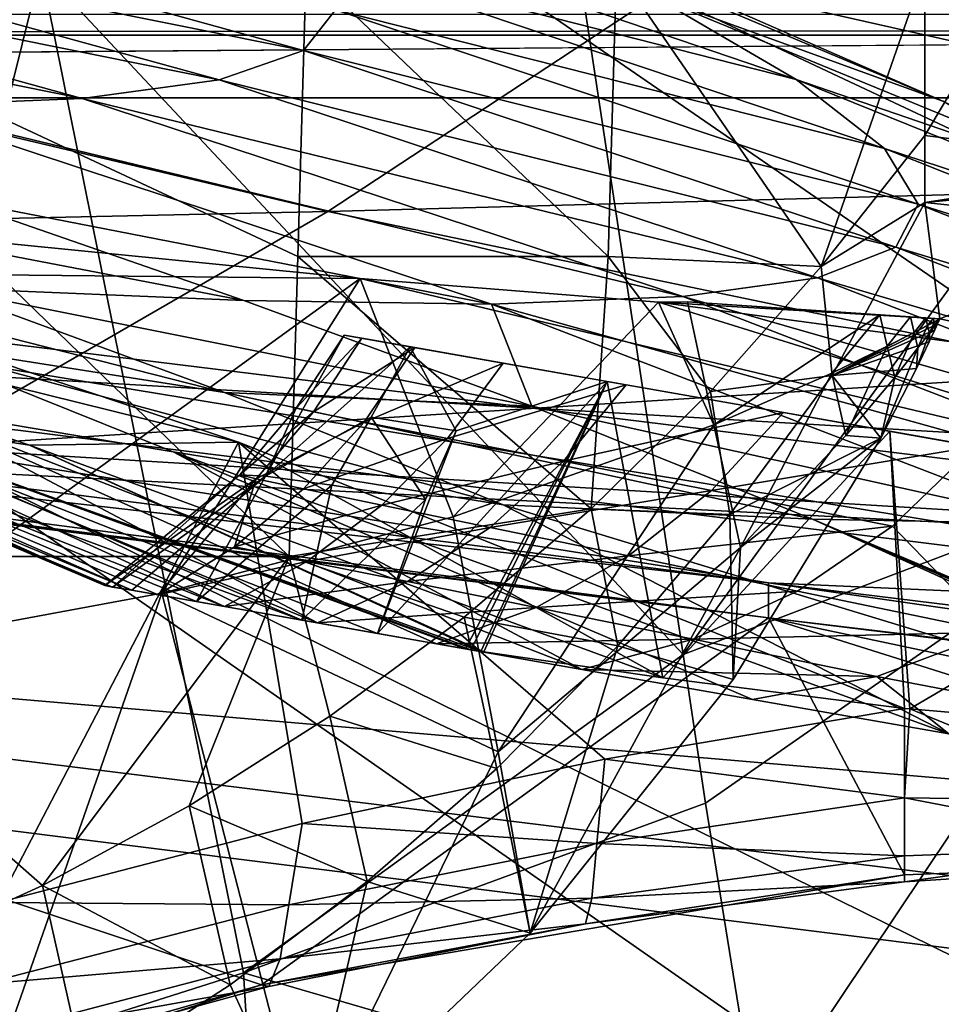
# Model space of a CAD drawing. Header units: metres. Extents: x -1004 to 0, y -808 to 0.
# Tile 118 of 139: x -257 to -219, y -96 to -54. Entities that reach past the tile are written whole.
import ezdxf

# ---------------------------------------------------------------- set-up
doc = ezdxf.new("R2010")
doc.units = ezdxf.units.M

msp = doc.modelspace()

# ---------------------------------------------------------------- linework, layer by layer
at = {"layer": 'top'}
for points in [[(-531.962463, -59.26767, 664.851257), (-249.112656, -44.404568, 665.240845), (-493.932129, -42.133965, 665.300049)], [(-249.112656, -44.404568, 665.240845), (-531.962463, -59.26767, 664.851257), (-202.874207, -76.227615, 664.407471)], [(-211.374176, -62.171532, 664.775574), (-249.112656, -44.404568, 665.240845), (-202.874207, -76.227615, 664.407471)], [(-249.112656, -44.404568, 665.240845), (-218.480881, -57.810226, 708.20575), (-238.733841, -49.275791, 708.214417)], [(-249.112656, -44.404568, 665.240845), (-211.374176, -62.171532, 664.775574), (-218.480881, -57.810226, 708.20575)], [(-245.204788, -55.704666, 932.672791), (-274.803955, -49.747185, 977.693604), (-271.012207, -48.581593, 932.459045)], [(-271.012207, -48.581593, 932.459045), (-243.858749, -54.003952, 887.331421), (-245.204788, -55.704666, 932.672791)], [(-244.668945, -51.801949, 842.074158), (-247.59996, -49.072948, 797.04248), (-224.609024, -56.904636, 797.059326)], [(-224.609024, -56.904636, 797.059326), (-247.59996, -49.072948, 797.04248), (-230.568024, -53.413475, 752.371155)], [(-238.733841, -49.275791, 708.214417), (-218.480881, -57.810226, 708.20575), (-230.568024, -53.413475, 752.371155)], [(-280.589111, -50.49107, 1022.751465), (-274.803955, -49.747185, 977.693604), (-248.729141, -56.930813, 977.957642)], [(-248.729141, -56.930813, 977.957642), (-274.803955, -49.747185, 977.693604), (-245.204788, -55.704666, 932.672791)], [(-254.446625, -57.697723, 1023.045593), (-288.374084, -50.831203, 1067.503174), (-280.589111, -50.49107, 1022.751465)], [(-248.729141, -56.930813, 977.957642), (-254.446625, -57.697723, 1023.045593), (-280.589111, -50.49107, 1022.751465)], [(-288.374084, -50.831203, 1067.503174), (-254.446625, -57.697723, 1023.045593), (-262.362732, -58.023556, 1067.798096)], [(-244.668945, -51.801949, 842.074158), (-220.908829, -59.79689, 842.129456), (-243.858749, -54.003952, 887.331421)], [(-220.908829, -59.79689, 842.129456), (-244.668945, -51.801949, 842.074158), (-224.609024, -56.904636, 797.059326)], [(-278.817078, -52.26717, 207.085617), (-256.174164, -52.26717, 218.653671), (-268.20343, -100.764427, 217.582993)], [(-271.142548, -52.26717, 2023.785889), (-271.759277, -76.852058, 2019.495239), (-245.800369, -76.852058, 2015.448853)], [(-245.082047, -52.26717, 2019.7229), (-271.142548, -52.26717, 2023.785889), (-245.433548, -64.303787, 2017.63147)], [(-245.433548, -64.303787, 2017.63147), (-271.142548, -52.26717, 2023.785889), (-245.800369, -76.852058, 2015.448853)], [(-256.174164, -52.26717, 218.653671), (-247.714645, -94.259529, 228.221588), (-268.20343, -100.764427, 217.582993)], [(-233.526703, -53.347126, 232.889816), (-229.333786, -80.957428, 238.845657), (-256.174164, -52.26717, 218.653671)], [(-256.174164, -52.26717, 218.653671), (-229.333786, -80.957428, 238.845657), (-247.714645, -94.259529, 228.221588)], [(-232.466263, -64.303787, 2015.381592), (-245.082047, -52.26717, 2019.7229), (-245.433548, -64.303787, 2017.63147)], [(-232.112823, -52.26717, 2017.463257), (-245.082047, -52.26717, 2019.7229), (-232.466263, -64.303787, 2015.381592)], [(-229.333786, -80.957428, 238.845657), (-233.526703, -53.347126, 232.889816), (-208.492752, -52.26717, 225.860092)], [(-223.55426, -64.732574, 2013.648071), (-232.112823, -52.26717, 2017.463257), (-232.466263, -64.303787, 2015.381592)], [(-219.226089, -52.26717, 2015.063477), (-232.112823, -52.26717, 2017.463257), (-223.55426, -64.732574, 2013.648071)], [(-207.61496, -72.704018, 231.512817), (-229.333786, -80.957428, 238.845657), (-208.492752, -52.26717, 225.860092)], [(-219.224609, -59.251183, 2013.853882), (-219.226089, -52.26717, 2015.063477), (-223.55426, -64.732574, 2013.648071)], [(-219.226089, -52.26717, 2015.063477), (-219.224609, -59.251183, 2013.853882), (-215.054718, -52.26717, 2015.059692)], [(-219.224609, -59.251183, 2013.853882), (-209.224609, -60.508411, 2013.625122), (-215.054718, -52.26717, 2015.059692)], [(-218.480881, -57.810226, 708.20575), (-209.342316, -62.147453, 752.356201), (-230.568024, -53.413475, 752.371155)], [(-230.568024, -53.413475, 752.371155), (-209.342316, -62.147453, 752.356201), (-224.609024, -56.904636, 797.059326)], [(-243.858749, -54.003952, 887.331421), (-219.505951, -62.125416, 887.432373), (-245.204788, -55.704666, 932.672791)], [(-243.858749, -54.003952, 887.331421), (-220.908829, -59.79689, 842.129456), (-219.505951, -62.125416, 887.432373)], [(-220.432922, -63.917587, 932.819214), (-248.729141, -56.930813, 977.957642), (-245.204788, -55.704666, 932.672791)], [(-245.204788, -55.704666, 932.672791), (-219.505951, -62.125416, 887.432373), (-220.432922, -63.917587, 932.819214)], [(-254.446625, -57.697723, 1023.045593), (-248.729141, -56.930813, 977.957642), (-223.709717, -65.198402, 978.141907)], [(-223.709717, -65.198402, 978.141907), (-248.729141, -56.930813, 977.957642), (-220.432922, -63.917587, 932.819214)], [(-209.342316, -62.147453, 752.356201), (-202.569275, -65.800797, 797.053589), (-224.609024, -56.904636, 797.059326)], [(-224.609024, -56.904636, 797.059326), (-202.569275, -65.800797, 797.053589), (-220.908829, -59.79689, 842.129456)], [(-262.362732, -58.023556, 1067.798096), (-254.446625, -57.697723, 1023.045593), (-229.346558, -65.985649, 1023.252991)], [(-262.362732, -58.023556, 1067.798096), (-237.344986, -66.297554, 1068.00647), (-259.959564, -61.896778, 1112.178833)], [(-229.346558, -65.985649, 1023.252991), (-237.344986, -66.297554, 1068.00647), (-262.362732, -58.023556, 1067.798096)], [(-254.446625, -57.697723, 1023.045593), (-223.709717, -65.198402, 978.141907), (-229.346558, -65.985649, 1023.252991)], [(-594.247375, -171.585114, 661.909546), (-196.308548, -147.470947, 662.541565), (-531.962463, -59.26767, 664.851257)], [(-196.308548, -147.470947, 662.541565), (-191.884094, -88.40519, 664.088562), (-531.962463, -59.26767, 664.851257)], [(-531.962463, -59.26767, 664.851257), (-191.884094, -88.40519, 664.088562), (-202.874207, -76.227615, 664.407471)], [(-219.224609, -59.251183, 2013.853882), (-223.55426, -64.732574, 2013.648071), (-219.224121, -62.059559, 1993.041016)], [(-219.224609, -59.251183, 2013.853882), (-219.224121, -62.059559, 1993.041016), (-209.224609, -60.508411, 2013.625122)], [(-220.908829, -59.79689, 842.129456), (-198.208572, -68.820236, 842.143738), (-219.505951, -62.125416, 887.432373)], [(-202.569275, -65.800797, 797.053589), (-198.208572, -68.820236, 842.143738), (-220.908829, -59.79689, 842.129456)], [(-219.224121, -62.059559, 1993.041016), (-209.203293, -61.112713, 2009.062378), (-209.224609, -60.508411, 2013.625122)], [(-219.224121, -62.059559, 1993.041016), (-209.224304, -63.103916, 1994.389771), (-209.203293, -61.112713, 2009.062378)], [(-272.482697, -61.401535, 1155.812866), (-259.959564, -61.896778, 1112.178833), (-247.697037, -66.151192, 1112.258423)], [(-272.482697, -61.401535, 1155.812866), (-247.697037, -66.151192, 1112.258423), (-260.39975, -65.617264, 1155.863159)], [(-259.959564, -61.896778, 1112.178833), (-237.344986, -66.297554, 1068.00647), (-247.697037, -66.151192, 1112.258423)], [(-223.55426, -64.732574, 2013.648071), (-223.103012, -69.286476, 1984.777344), (-219.224121, -62.059559, 1993.041016)], [(-223.103012, -69.286476, 1984.777344), (-218.596039, -66.920189, 1955.06311), (-219.224121, -62.059559, 1993.041016)], [(-219.505951, -62.125416, 887.432373), (-196.293015, -71.242889, 887.472473), (-220.432922, -63.917587, 932.819214)], [(-219.505951, -62.125416, 887.432373), (-198.208572, -68.820236, 842.143738), (-196.293015, -71.242889, 887.472473)], [(-219.224121, -62.059559, 1993.041016), (-218.596039, -66.920189, 1955.06311), (-209.224304, -63.103916, 1994.389771)], [(-242.834518, -65.232727, 1943.694336), (-268.948059, -62.644329, 1938.025269), (-283.034515, -64.821518, 1897.789917)], [(-242.834518, -65.232727, 1943.694336), (-264.353577, -80.836441, 1948.685547), (-268.948059, -62.644329, 1938.025269)], [(-218.596039, -66.920189, 1955.06311), (-208.115097, -69.236809, 1946.025757), (-209.224304, -63.103916, 1994.389771)], [(-281.226196, -63.837276, 1479.89624), (-247.915619, -72.072075, 1511.076294), (-273.870819, -63.396828, 1511.940918)], [(-260.39975, -65.617264, 1155.863159), (-248.496384, -69.998344, 1155.897217), (-273.901733, -63.536533, 1199.157715)], [(-248.496384, -69.998344, 1155.897217), (-262.167328, -67.848511, 1199.162109), (-273.901733, -63.536533, 1199.157715)], [(-247.915619, -72.072075, 1511.076294), (-257.969604, -91.322235, 1525.153809), (-273.870819, -63.396828, 1511.940918)], [(-265.652985, -70.810104, 1447.900879), (-256.650421, -72.205017, 1479.922485), (-281.226196, -63.837276, 1479.89624)], [(-256.650421, -72.205017, 1479.922485), (-247.915619, -72.072075, 1511.076294), (-281.226196, -63.837276, 1479.89624)], [(-196.848999, -73.098312, 932.886292), (-223.709717, -65.198402, 978.141907), (-220.432922, -63.917587, 932.819214)], [(-220.432922, -63.917587, 932.819214), (-196.293015, -71.242889, 887.472473), (-196.848999, -73.098312, 932.886292)], [(-233.169434, -74.854095, 2013.606812), (-245.433548, -64.303787, 2017.63147), (-245.800369, -76.852058, 2015.448853)], [(-245.433548, -64.303787, 2017.63147), (-233.169434, -74.854095, 2013.606812), (-232.466263, -64.303787, 2015.381592)], [(-233.169434, -74.854095, 2013.606812), (-228.184891, -69.961212, 2013.574951), (-232.466263, -64.303787, 2015.381592)], [(-232.466263, -64.303787, 2015.381592), (-228.184891, -69.961212, 2013.574951), (-223.55426, -64.732574, 2013.648071)], [(-283.034515, -64.821518, 1897.789917), (-297.378326, -66.572098, 1849.74353), (-194.745895, -79.330482, 1848.896851)], [(-242.834518, -65.232727, 1943.694336), (-283.034515, -64.821518, 1897.789917), (-203.395599, -74.610085, 1897.790771)], [(-203.395599, -74.610085, 1897.790771), (-283.034515, -64.821518, 1897.789917), (-194.745895, -79.330482, 1848.896851)], [(-223.103012, -69.286476, 1984.777344), (-223.55426, -64.732574, 2013.648071), (-228.184891, -69.961212, 2013.574951)], [(-251.11676, -78.384842, 1948.927002), (-264.353577, -80.836441, 1948.685547), (-242.834518, -65.232727, 1943.694336)], [(-238.94574, -75.197113, 1950.084229), (-251.11676, -78.384842, 1948.927002), (-242.834518, -65.232727, 1943.694336)], [(-242.834518, -65.232727, 1943.694336), (-230.354355, -66.216599, 1948.605591), (-238.94574, -75.197113, 1950.084229)], [(-230.354355, -66.216599, 1948.605591), (-242.834518, -65.232727, 1943.694336), (-203.395599, -74.610085, 1897.790771)], [(-229.346558, -65.985649, 1023.252991), (-223.709717, -65.198402, 978.141907), (-199.890915, -74.411522, 978.232117)], [(-199.890915, -74.411522, 978.232117), (-223.709717, -65.198402, 978.141907), (-196.848999, -73.098312, 932.886292)], [(-247.697037, -66.151192, 1112.258423), (-235.653336, -70.56942, 1112.31543), (-260.39975, -65.617264, 1155.863159)], [(-235.653336, -70.56942, 1112.31543), (-248.496384, -69.998344, 1155.897217), (-260.39975, -65.617264, 1155.863159)], [(-237.344986, -66.297554, 1068.00647), (-235.653336, -70.56942, 1112.31543), (-247.697037, -66.151192, 1112.258423)], [(-230.354355, -66.216599, 1948.605591), (-228.042694, -71.341553, 1952.145264), (-238.94574, -75.197113, 1950.084229)], [(-229.346558, -65.985649, 1023.252991), (-205.421722, -75.203011, 1023.357849), (-237.344986, -66.297554, 1068.00647)], [(-228.042694, -71.341553, 1952.145264), (-230.354355, -66.216599, 1948.605591), (-229.146667, -66.206917, 1949.183228)], [(-230.354355, -66.216599, 1948.605591), (-218.596039, -66.920189, 1955.06311), (-229.146667, -66.206917, 1949.183228)], [(-218.596039, -66.920189, 1955.06311), (-230.354355, -66.216599, 1948.605591), (-208.115097, -69.236809, 1946.025757)], [(-230.354355, -66.216599, 1948.605591), (-203.395599, -74.610085, 1897.790771), (-208.115097, -69.236809, 1946.025757)], [(-205.421722, -75.203011, 1023.357849), (-229.346558, -65.985649, 1023.252991), (-199.890915, -74.411522, 978.232117)], [(-229.146667, -66.206917, 1949.183228), (-218.596039, -66.920189, 1955.06311), (-221.101715, -66.754883, 1953.516724)], [(-228.042694, -71.341553, 1952.145264), (-229.146667, -66.206917, 1949.183228), (-221.101715, -66.754883, 1953.516724)], [(-272.857819, -102.921715, 1606.087891), (-246.948975, -94.762154, 1606.301514), (-332.205414, -66.348167, 1607.047974)], [(-246.948975, -94.762154, 1606.301514), (-225.76767, -79.417076, 1606.705933), (-332.205414, -66.348167, 1607.047974)], [(-332.205414, -66.348167, 1607.047974), (-225.76767, -79.417076, 1606.705933), (-330.090454, -66.582947, 1655.322266)], [(-225.767654, -79.416962, 1703.572632), (-325.61673, -66.957962, 1703.570801), (-330.090454, -66.582947, 1655.322266)], [(-225.76767, -79.417076, 1606.705933), (-225.767654, -79.416962, 1703.572632), (-330.090454, -66.582947, 1655.322266)], [(-297.378326, -66.572098, 1849.74353), (-309.347412, -67.335449, 1800.758545), (-225.767654, -77.948128, 1800.771362)], [(-194.745895, -79.330482, 1848.896851), (-297.378326, -66.572098, 1849.74353), (-225.767654, -77.948128, 1800.771362)], [(-205.421722, -75.203011, 1023.357849), (-213.436142, -75.492172, 1068.112793), (-237.344986, -66.297554, 1068.00647)], [(-237.344986, -66.297554, 1068.00647), (-213.436142, -75.492172, 1068.112793), (-235.653336, -70.56942, 1112.31543)], [(-318.67804, -67.316513, 1752.300415), (-325.61673, -66.957962, 1703.570801), (-225.767654, -79.416962, 1703.572632)], [(-221.101715, -66.754883, 1953.516724), (-223.118103, -69.188828, 1953.504028), (-228.042694, -71.341553, 1952.145264)], [(-220.794617, -68.061935, 1954.263184), (-223.118103, -69.188828, 1953.504028), (-221.101715, -66.754883, 1953.516724)], [(-218.694183, -67.131752, 1955.09375), (-218.596039, -66.920189, 1955.06311), (-223.103012, -69.286476, 1984.777344)], [(-219.822617, -66.839638, 1954.293579), (-220.794617, -68.061935, 1954.263184), (-221.101715, -66.754883, 1953.516724)], [(-218.596039, -66.920189, 1955.06311), (-219.822617, -66.839638, 1954.293579), (-221.101715, -66.754883, 1953.516724)], [(-219.668274, -67.486694, 1954.662476), (-220.794617, -68.061935, 1954.263184), (-219.822617, -66.839638, 1954.293579)], [(-219.189728, -66.881294, 1954.687622), (-219.668274, -67.486694, 1954.662476), (-219.822617, -66.839638, 1954.293579)], [(-219.189728, -66.881294, 1954.687622), (-219.822617, -66.839638, 1954.293579), (-218.596039, -66.920189, 1955.06311)], [(-219.114029, -67.196228, 1954.866943), (-219.668274, -67.486694, 1954.662476), (-219.189728, -66.881294, 1954.687622)], [(-218.874954, -66.901939, 1954.885986), (-219.114029, -67.196228, 1954.866943), (-219.189728, -66.881294, 1954.687622)], [(-218.874954, -66.901939, 1954.885986), (-219.189728, -66.881294, 1954.687622), (-218.596039, -66.920189, 1955.06311)], [(-218.839157, -67.050308, 1954.970459), (-219.114029, -67.196228, 1954.866943), (-218.874954, -66.901939, 1954.885986)], [(-219.114029, -67.196228, 1954.866943), (-218.839157, -67.050308, 1954.970459), (-219.038269, -67.511375, 1955.046509)], [(-218.839157, -67.050308, 1954.970459), (-218.803329, -67.198769, 1955.054932), (-219.038269, -67.511375, 1955.046509)], [(-218.596039, -66.920189, 1955.06311), (-218.839157, -67.050308, 1954.970459), (-218.874954, -66.901939, 1954.885986)], [(-218.686569, -67.042168, 1955.059448), (-218.839157, -67.050308, 1954.970459), (-218.596039, -66.920189, 1955.06311)], [(-218.686569, -67.042168, 1955.059448), (-218.803329, -67.198769, 1955.054932), (-218.839157, -67.050308, 1954.970459)], [(-218.803329, -67.198769, 1955.054932), (-218.686569, -67.042168, 1955.059448), (-218.694183, -67.131752, 1955.09375)], [(-218.694183, -67.131752, 1955.09375), (-218.686569, -67.042168, 1955.059448), (-218.596039, -66.920189, 1955.06311)], [(-225.767654, -77.948128, 1800.771362), (-309.347412, -67.335449, 1800.758545), (-318.67804, -67.316513, 1752.300415)], [(-225.767654, -77.948128, 1800.771362), (-318.67804, -67.316513, 1752.300415), (-225.767654, -79.416962, 1703.572632)], [(-218.807846, -67.375198, 1955.129272), (-218.694183, -67.131752, 1955.09375), (-223.103012, -69.286476, 1984.777344)], [(-223.103012, -69.286476, 1984.777344), (-219.046722, -67.88134, 1955.203735), (-218.807846, -67.375198, 1955.129272)], [(-220.487244, -69.369843, 1955.010254), (-220.794617, -68.061935, 1954.263184), (-219.668274, -67.486694, 1954.662476)], [(-219.513794, -68.134171, 1955.031616), (-220.487244, -69.369843, 1955.010254), (-219.668274, -67.486694, 1954.662476)], [(-219.513794, -68.134171, 1955.031616), (-219.668274, -67.486694, 1954.662476), (-219.114029, -67.196228, 1954.866943)], [(-219.046722, -67.88134, 1955.203735), (-219.581604, -68.988884, 1955.370117), (-219.038269, -67.511375, 1955.046509)], [(-219.581604, -68.988884, 1955.370117), (-219.513794, -68.134171, 1955.031616), (-219.038269, -67.511375, 1955.046509)], [(-219.038269, -67.511375, 1955.046509), (-219.513794, -68.134171, 1955.031616), (-219.114029, -67.196228, 1954.866943)], [(-219.046722, -67.88134, 1955.203735), (-219.038269, -67.511375, 1955.046509), (-218.807846, -67.375198, 1955.129272)], [(-219.038269, -67.511375, 1955.046509), (-218.803329, -67.198769, 1955.054932), (-218.807846, -67.375198, 1955.129272)], [(-218.807846, -67.375198, 1955.129272), (-218.803329, -67.198769, 1955.054932), (-218.694183, -67.131752, 1955.09375)], [(-248.496384, -69.998344, 1155.897217), (-236.860275, -74.692032, 1155.914063), (-262.167328, -67.848511, 1199.162109)], [(-236.860275, -74.692032, 1155.914063), (-250.650192, -72.479637, 1199.158447), (-262.167328, -67.848511, 1199.162109)], [(-262.167328, -67.848511, 1199.162109), (-250.650192, -72.479637, 1199.158447), (-261.609894, -70.643295, 1243.222168)], [(-245.504288, -70.653465, 1378.559326), (-243.502502, -67.597931, 1378.559326), (-246.794754, -73.498238, 1399.356445)], [(-246.794754, -73.498238, 1399.356445), (-243.502502, -67.597931, 1378.559326), (-240.738388, -68.086029, 1419.178345)], [(-242.761185, -67.729355, 1351.370728), (-243.502502, -67.597931, 1378.559326), (-245.504288, -70.653465, 1378.559326)], [(-244.77919, -70.809624, 1351.449585), (-242.761185, -67.729355, 1351.370728), (-245.504288, -70.653465, 1378.559326)], [(-240.544357, -68.120247, 1324.265137), (-242.761185, -67.729355, 1351.370728), (-244.77919, -70.809624, 1351.449585)], [(-240.738388, -68.086029, 1419.178345), (-243.502502, -67.597931, 1378.559326), (-232.507721, -69.537323, 1459.027222)], [(-243.502502, -67.597931, 1378.559326), (-242.761185, -67.729355, 1351.370728), (-232.507721, -69.537323, 1459.027222)], [(-232.507721, -69.537323, 1459.027222), (-242.761185, -67.729355, 1351.370728), (-240.544357, -68.120247, 1324.265137)], [(-219.581604, -68.988884, 1955.370117), (-219.046722, -67.88134, 1955.203735), (-223.103012, -69.286476, 1984.777344)], [(-240.738388, -68.086029, 1419.178345), (-242.36998, -71.028671, 1418.736694), (-246.794754, -73.498238, 1399.356445)], [(-242.669632, -71.230621, 1324.413208), (-240.544357, -68.120247, 1324.265137), (-244.77919, -70.809624, 1351.449585)], [(-236.857819, -68.770279, 1297.325073), (-240.544357, -68.120247, 1324.265137), (-242.669632, -71.230621, 1324.413208)], [(-238.812027, -71.596298, 1438.850586), (-242.36998, -71.028671, 1418.736694), (-240.738388, -68.086029, 1419.178345)], [(-232.507721, -69.537323, 1459.027222), (-238.812027, -71.596298, 1438.850586), (-240.738388, -68.086029, 1419.178345)], [(-240.544357, -68.120247, 1324.265137), (-236.857819, -68.770279, 1297.325073), (-232.507721, -69.537323, 1459.027222)], [(-220.794617, -68.061935, 1954.263184), (-222.522614, -71.799706, 1955.00061), (-223.118103, -69.188828, 1953.504028)], [(-222.522614, -71.799706, 1955.00061), (-220.794617, -68.061935, 1954.263184), (-220.487244, -69.369843, 1955.010254)], [(-219.581604, -68.988884, 1955.370117), (-221.072311, -71.905922, 1955.831665), (-219.513794, -68.134171, 1955.031616)], [(-221.072311, -71.905922, 1955.831665), (-220.487244, -69.369843, 1955.010254), (-219.513794, -68.134171, 1955.031616)], [(-253.500946, -78.061386, 1378.559326), (-276.04776, -68.492455, 1378.556641), (-274.332336, -68.644104, 1333.144531)], [(-276.04776, -68.492455, 1378.556641), (-253.183105, -78.133743, 1387.373047), (-275.013916, -68.839409, 1395.932617)], [(-276.04776, -68.492455, 1378.556641), (-253.500946, -78.061386, 1378.559326), (-253.183105, -78.133743, 1387.373047)], [(-269.514618, -69.362427, 1287.95813), (-248.495819, -78.943924, 1298.050903), (-274.332336, -68.644104, 1333.144531)], [(-248.495819, -78.943924, 1298.050903), (-251.274658, -78.453941, 1324.807861), (-274.332336, -68.644104, 1333.144531)], [(-274.332336, -68.644104, 1333.144531), (-251.274658, -78.453941, 1324.807861), (-253.500946, -78.061386, 1378.559326)], [(-275.013916, -68.839409, 1395.932617), (-252.374893, -78.262665, 1395.952759), (-272.57901, -69.435547, 1413.690918)], [(-275.013916, -68.839409, 1395.932617), (-253.183105, -78.133743, 1387.373047), (-252.374893, -78.262665, 1395.952759)], [(-239.17363, -71.920532, 1297.522339), (-236.857819, -68.770279, 1297.325073), (-242.669632, -71.230621, 1324.413208)], [(-231.713806, -69.677307, 1270.632446), (-236.857819, -68.770279, 1297.325073), (-239.17363, -71.920532, 1297.522339)], [(-232.507721, -69.537323, 1459.027222), (-236.857819, -68.770279, 1297.325073), (-231.713806, -69.677307, 1270.632446)], [(-221.072311, -71.905922, 1955.831665), (-219.581604, -68.988884, 1955.370117), (-223.103012, -69.286476, 1984.777344)], [(-272.57901, -69.435547, 1413.690918), (-252.374893, -78.262665, 1395.952759), (-249.666885, -78.73629, 1413.811279)], [(-249.666885, -78.73629, 1413.811279), (-245.264847, -79.511391, 1434.994873), (-272.57901, -69.435547, 1413.690918)], [(-245.264847, -79.511391, 1434.994873), (-265.652985, -70.810104, 1447.900879), (-272.57901, -69.435547, 1413.690918)], [(-261.609894, -70.643295, 1243.222168), (-244.61293, -79.628586, 1271.436035), (-269.514618, -69.362427, 1287.95813)], [(-244.61293, -79.628586, 1271.436035), (-248.495819, -78.943924, 1298.050903), (-269.514618, -69.362427, 1287.95813)], [(-238.427612, -80.719231, 1462.716553), (-242.10881, -80.070847, 1448.123169), (-232.507721, -69.537323, 1459.027222)], [(-242.10881, -80.070847, 1448.123169), (-238.812027, -71.596298, 1438.850586), (-232.507721, -69.537323, 1459.027222)], [(-238.202667, -80.756187, 1463.447632), (-238.427612, -80.719231, 1462.716553), (-232.507721, -69.537323, 1459.027222)], [(-237.793533, -80.820885, 1464.723022), (-238.202667, -80.756187, 1463.447632), (-232.507721, -69.537323, 1459.027222)], [(-232.507721, -69.537323, 1459.027222), (-237.657104, -80.842514, 1465.148071), (-237.793533, -80.820885, 1464.723022)], [(-230.180237, -81.932434, 1485.763794), (-237.657104, -80.842514, 1465.148071), (-232.507721, -69.537323, 1459.027222)], [(-220.694733, -71.62027, 1493.291992), (-232.507721, -69.537323, 1459.027222), (-231.713806, -69.677307, 1270.632446)], [(-220.694733, -71.62027, 1493.291992), (-230.180237, -81.932434, 1485.763794), (-232.507721, -69.537323, 1459.027222)], [(-227.378616, -75.101364, 1985.332764), (-223.103012, -69.286476, 1984.777344), (-228.184891, -69.961212, 2013.574951)], [(-223.118103, -69.188828, 1953.504028), (-226.937775, -76.479446, 1955.109253), (-228.042694, -71.341553, 1952.145264)], [(-221.072311, -71.905922, 1955.831665), (-223.103012, -69.286476, 1984.777344), (-227.378616, -75.101364, 1985.332764)], [(-222.522614, -71.799706, 1955.00061), (-226.937775, -76.479446, 1955.109253), (-223.118103, -69.188828, 1953.504028)], [(-221.072311, -71.905922, 1955.831665), (-222.522614, -71.799706, 1955.00061), (-220.487244, -69.369843, 1955.010254)], [(-234.325287, -72.874092, 1270.842529), (-231.713806, -69.677307, 1270.632446), (-239.17363, -71.920532, 1297.522339)], [(-225.129303, -70.838333, 1244.268066), (-231.713806, -69.677307, 1270.632446), (-234.325287, -72.874092, 1270.842529)], [(-227.378616, -75.101364, 1985.332764), (-228.184891, -69.961212, 2013.574951), (-233.169434, -74.854095, 2013.606812)], [(-231.713806, -69.677307, 1270.632446), (-225.129303, -70.838333, 1244.268066), (-220.694733, -71.62027, 1493.291992)], [(-235.653336, -70.56942, 1112.31543), (-223.919022, -75.297234, 1112.348267), (-248.496384, -69.998344, 1155.897217)], [(-223.919022, -75.297234, 1112.348267), (-236.860275, -74.692032, 1155.914063), (-248.496384, -69.998344, 1155.897217)], [(-250.650192, -72.479637, 1199.158447), (-233.56691, -81.576294, 1218.819336), (-261.609894, -70.643295, 1243.222168)], [(-233.56691, -81.576294, 1218.819336), (-239.633453, -80.506599, 1245.01001), (-261.609894, -70.643295, 1243.222168)], [(-261.609894, -70.643295, 1243.222168), (-239.633453, -80.506599, 1245.01001), (-244.61293, -79.628586, 1271.436035)], [(-245.504288, -70.653465, 1378.559326), (-247.861221, -73.44162, 1378.559326), (-244.77919, -70.809624, 1351.449585)], [(-247.861221, -73.44162, 1378.559326), (-245.504288, -70.653465, 1378.559326), (-246.794754, -73.498238, 1399.356445)], [(-213.436142, -75.492172, 1068.112793), (-223.919022, -75.297234, 1112.348267), (-235.653336, -70.56942, 1112.31543)], [(-245.264847, -79.511391, 1434.994873), (-242.10881, -80.070847, 1448.123169), (-265.652985, -70.810104, 1447.900879)], [(-242.10881, -80.070847, 1448.123169), (-238.427612, -80.719231, 1462.716553), (-265.652985, -70.810104, 1447.900879)], [(-265.652985, -70.810104, 1447.900879), (-238.427612, -80.719231, 1462.716553), (-238.202667, -80.756187, 1463.447632)], [(-238.202667, -80.756187, 1463.447632), (-237.793533, -80.820885, 1464.723022), (-265.652985, -70.810104, 1447.900879)], [(-237.793533, -80.820885, 1464.723022), (-256.650421, -72.205017, 1479.922485), (-265.652985, -70.810104, 1447.900879)], [(-247.861221, -73.44162, 1378.559326), (-247.175781, -73.605019, 1351.523926), (-244.77919, -70.809624, 1351.449585)], [(-244.77919, -70.809624, 1351.449585), (-247.175781, -73.605019, 1351.523926), (-242.669632, -71.230621, 1324.413208)], [(-242.36998, -71.028671, 1418.736694), (-244.012817, -73.870987, 1420.01709), (-246.794754, -73.498238, 1399.356445)], [(-240.094147, -74.47493, 1440.497437), (-244.012817, -73.870987, 1420.01709), (-242.36998, -71.028671, 1418.736694)], [(-238.812027, -71.596298, 1438.850586), (-240.094147, -74.47493, 1440.497437), (-242.36998, -71.028671, 1418.736694)], [(-228.14743, -74.08934, 1244.446045), (-225.129303, -70.838333, 1244.268066), (-234.325287, -72.874092, 1270.842529)], [(-217.126007, -72.249535, 1218.311646), (-225.129303, -70.838333, 1244.268066), (-228.14743, -74.08934, 1244.446045)], [(-225.129303, -70.838333, 1244.268066), (-217.126007, -72.249535, 1218.311646), (-220.694733, -71.62027, 1493.291992)], [(-247.175781, -73.605019, 1351.523926), (-245.198944, -74.023842, 1324.553955), (-242.669632, -71.230621, 1324.413208)], [(-242.669632, -71.230621, 1324.413208), (-245.198944, -74.023842, 1324.553955), (-239.17363, -71.920532, 1297.522339)], [(-238.812027, -71.596298, 1438.850586), (-242.10881, -80.070847, 1448.123169), (-240.094147, -74.47493, 1440.497437)], [(-228.042694, -71.341553, 1952.145264), (-237.059875, -85.017799, 1955.79834), (-238.94574, -75.197113, 1950.084229)], [(-228.042694, -71.341553, 1952.145264), (-226.937775, -76.479446, 1955.109253), (-237.059875, -85.017799, 1955.79834)], [(-220.694733, -71.62027, 1493.291992), (-220.082031, -83.201614, 1508.059082), (-230.180237, -81.932434, 1485.763794)], [(-220.694733, -71.62027, 1493.291992), (-217.126007, -72.249535, 1218.311646), (-204.859253, -74.412491, 1525.840698)], [(-204.859253, -74.412491, 1525.840698), (-219.848816, -83.228394, 1508.523193), (-220.694733, -71.62027, 1493.291992)], [(-219.848816, -83.228394, 1508.523193), (-220.082031, -83.201614, 1508.059082), (-220.694733, -71.62027, 1493.291992)], [(-245.198944, -74.023842, 1324.553955), (-241.930923, -74.702972, 1297.711304), (-239.17363, -71.920532, 1297.522339)], [(-239.17363, -71.920532, 1297.522339), (-241.930923, -74.702972, 1297.711304), (-234.325287, -72.874092, 1270.842529)], [(-227.233719, -81.999413, 1957.70166), (-221.072311, -71.905922, 1955.831665), (-227.378616, -75.101364, 1985.332764)], [(-227.233719, -81.999413, 1957.70166), (-226.937775, -76.479446, 1955.109253), (-221.072311, -71.905922, 1955.831665)], [(-226.937775, -76.479446, 1955.109253), (-222.522614, -71.799706, 1955.00061), (-221.072311, -71.905922, 1955.831665)], [(-247.915619, -72.072075, 1511.076294), (-245.25705, -88.022621, 1519.871582), (-257.969604, -91.322235, 1525.153809)], [(-256.650421, -72.205017, 1479.922485), (-230.180237, -81.932434, 1485.763794), (-247.915619, -72.072075, 1511.076294)], [(-237.793533, -80.820885, 1464.723022), (-237.657104, -80.842514, 1465.148071), (-256.650421, -72.205017, 1479.922485)], [(-237.657104, -80.842514, 1465.148071), (-230.180237, -81.932434, 1485.763794), (-256.650421, -72.205017, 1479.922485)], [(-220.082031, -83.201614, 1508.059082), (-232.61055, -85.32859, 1514.169678), (-247.915619, -72.072075, 1511.076294)], [(-232.61055, -85.32859, 1514.169678), (-245.25705, -88.022621, 1519.871582), (-247.915619, -72.072075, 1511.076294)], [(-230.180237, -81.932434, 1485.763794), (-220.082031, -83.201614, 1508.059082), (-247.915619, -72.072075, 1511.076294)], [(-220.575653, -75.588196, 1218.441406), (-217.126007, -72.249535, 1218.311646), (-228.14743, -74.08934, 1244.446045)], [(-217.126007, -72.249535, 1218.311646), (-220.575653, -75.588196, 1218.441406), (-216.289108, -80.020126, 1192.881836)], [(-236.860275, -74.692032, 1155.914063), (-218.221268, -84.273361, 1167.325806), (-250.650192, -72.479637, 1199.158447)], [(-218.221268, -84.273361, 1167.325806), (-226.424881, -82.835625, 1192.909668), (-250.650192, -72.479637, 1199.158447)], [(-250.650192, -72.479637, 1199.158447), (-226.424881, -82.835625, 1192.909668), (-233.56691, -81.576294, 1218.819336)], [(-228.390274, -87.170357, 240.185852), (-229.333786, -80.957428, 238.845657), (-207.61496, -72.704018, 231.512817)], [(-226.237122, -100.514091, 243.113785), (-228.390274, -87.170357, 240.185852), (-207.61496, -72.704018, 231.512817)], [(-226.237122, -100.514091, 243.113785), (-207.61496, -72.704018, 231.512817), (-206.430389, -99.996498, 239.058441)], [(-241.930923, -74.702972, 1297.711304), (-237.396698, -75.639023, 1271.055054), (-234.325287, -72.874092, 1270.842529)], [(-234.325287, -72.874092, 1270.842529), (-237.396698, -75.639023, 1271.055054), (-228.14743, -74.08934, 1244.446045)], [(-247.861221, -73.44162, 1378.559326), (-253.500946, -78.061386, 1378.559326), (-247.175781, -73.605019, 1351.523926)], [(-253.183105, -78.133743, 1387.373047), (-253.500946, -78.061386, 1378.559326), (-247.861221, -73.44162, 1378.559326)], [(-253.500946, -78.061386, 1378.559326), (-251.274658, -78.453941, 1324.807861), (-247.175781, -73.605019, 1351.523926)], [(-246.794754, -73.498238, 1399.356445), (-253.183105, -78.133743, 1387.373047), (-247.861221, -73.44162, 1378.559326)], [(-252.374893, -78.262665, 1395.952759), (-253.183105, -78.133743, 1387.373047), (-246.794754, -73.498238, 1399.356445)], [(-249.666885, -78.73629, 1413.811279), (-252.374893, -78.262665, 1395.952759), (-246.794754, -73.498238, 1399.356445)], [(-247.175781, -73.605019, 1351.523926), (-251.274658, -78.453941, 1324.807861), (-248.086243, -76.445595, 1324.687256)], [(-246.794754, -73.498238, 1399.356445), (-244.012817, -73.870987, 1420.01709), (-249.666885, -78.73629, 1413.811279)], [(-245.198944, -74.023842, 1324.553955), (-247.175781, -73.605019, 1351.523926), (-248.086243, -76.445595, 1324.687256)], [(-244.012817, -73.870987, 1420.01709), (-245.264847, -79.511391, 1434.994873), (-249.666885, -78.73629, 1413.811279)], [(-241.930923, -74.702972, 1297.711304), (-245.198944, -74.023842, 1324.553955), (-248.086243, -76.445595, 1324.687256)], [(-240.094147, -74.47493, 1440.497437), (-245.264847, -79.511391, 1434.994873), (-244.012817, -73.870987, 1420.01709)], [(-237.396698, -75.639023, 1271.055054), (-231.614471, -76.83149, 1244.649536), (-228.14743, -74.08934, 1244.446045)], [(-228.14743, -74.08934, 1244.446045), (-231.614471, -76.83149, 1244.649536), (-220.575653, -75.588196, 1218.441406)], [(-242.10881, -80.070847, 1448.123169), (-245.264847, -79.511391, 1434.994873), (-240.094147, -74.47493, 1440.497437)], [(-204.859253, -74.412491, 1525.840698), (-207.740479, -84.271713, 1530.210449), (-219.848816, -83.228394, 1508.523193)], [(-248.086243, -76.445595, 1324.687256), (-245.061249, -77.058731, 1297.887207), (-241.930923, -74.702972, 1297.711304)], [(-238.482437, -79.386368, 2013.738525), (-233.169434, -74.854095, 2013.606812), (-245.800369, -76.852058, 2015.448853)], [(-245.061249, -77.058731, 1297.887207), (-237.396698, -75.639023, 1271.055054), (-241.930923, -74.702972, 1297.711304)], [(-233.169434, -74.854095, 2013.606812), (-238.482437, -79.386368, 2013.738525), (-232.062012, -80.58876, 1986.046387)], [(-223.919022, -75.297234, 1112.348267), (-201.38887, -85.483505, 1112.370972), (-236.860275, -74.692032, 1155.914063)], [(-201.38887, -85.483505, 1112.370972), (-218.221268, -84.273361, 1167.325806), (-236.860275, -74.692032, 1155.914063)], [(-232.062012, -80.58876, 1986.046387), (-227.378616, -75.101364, 1985.332764), (-233.169434, -74.854095, 2013.606812)], [(-237.059875, -85.017799, 1955.79834), (-251.11676, -78.384842, 1948.927002), (-238.94574, -75.197113, 1950.084229)], [(-227.233719, -81.999413, 1957.70166), (-227.378616, -75.101364, 1985.332764), (-232.062012, -80.58876, 1986.046387)], [(-199.909012, -85.540588, 1106.755371), (-223.919022, -75.297234, 1112.348267), (-199.700928, -85.548119, 1105.952271)], [(-223.919022, -75.297234, 1112.348267), (-213.436142, -75.492172, 1068.112793), (-199.700928, -85.548119, 1105.952271)], [(-199.909012, -85.540588, 1106.755371), (-200.11792, -85.53289, 1107.558228), (-223.919022, -75.297234, 1112.348267)], [(-200.11792, -85.53289, 1107.558228), (-200.538239, -85.517021, 1109.16333), (-223.919022, -75.297234, 1112.348267)], [(-223.919022, -75.297234, 1112.348267), (-200.538239, -85.517021, 1109.16333), (-201.38887, -85.483505, 1112.370972)], [(-245.061249, -77.058731, 1297.887207), (-240.853409, -77.905441, 1271.249146), (-237.396698, -75.639023, 1271.055054)], [(-240.853409, -77.905441, 1271.249146), (-231.614471, -76.83149, 1244.649536), (-237.396698, -75.639023, 1271.055054)], [(-220.575653, -75.588196, 1218.441406), (-231.614471, -76.83149, 1244.649536), (-224.546844, -78.301094, 1218.582764)], [(-216.289108, -80.020126, 1192.881836), (-220.575653, -75.588196, 1218.441406), (-224.546844, -78.301094, 1218.582764)], [(-251.274658, -78.453941, 1324.807861), (-245.061249, -77.058731, 1297.887207), (-248.086243, -76.445595, 1324.687256)], [(-226.937775, -76.479446, 1955.109253), (-235.722061, -92.59803, 1960.179688), (-237.059875, -85.017799, 1955.79834)], [(-227.233719, -81.999413, 1957.70166), (-235.722061, -92.59803, 1960.179688), (-226.937775, -76.479446, 1955.109253)], [(-245.800369, -76.852058, 2015.448853), (-271.759277, -76.852058, 2019.495239), (-256.11438, -90.604851, 2014.676392)], [(-271.759277, -76.852058, 2019.495239), (-262.457062, -93.491722, 2015.149414), (-256.11438, -90.604851, 2014.676392)], [(-256.11438, -90.604851, 2014.676392), (-249.984055, -87.280907, 2014.279419), (-245.800369, -76.852058, 2015.448853)], [(-249.984055, -87.280907, 2014.279419), (-244.096817, -83.535416, 2013.964722), (-245.800369, -76.852058, 2015.448853)], [(-245.800369, -76.852058, 2015.448853), (-244.096817, -83.535416, 2013.964722), (-238.482437, -79.386368, 2013.738525)], [(-231.614471, -76.83149, 1244.649536), (-240.853409, -77.905441, 1271.249146), (-235.475845, -78.985382, 1244.8302)], [(-224.546844, -78.301094, 1218.582764), (-231.614471, -76.83149, 1244.649536), (-235.475845, -78.985382, 1244.8302)], [(-251.274658, -78.453941, 1324.807861), (-248.495819, -78.943924, 1298.050903), (-245.061249, -77.058731, 1297.887207)], [(-248.495819, -78.943924, 1298.050903), (-240.853409, -77.905441, 1271.249146), (-245.061249, -77.058731, 1297.887207)], [(-240.853409, -77.905441, 1271.249146), (-248.495819, -78.943924, 1298.050903), (-244.61293, -79.628586, 1271.436035)], [(-235.475845, -78.985382, 1244.8302), (-240.853409, -77.905441, 1271.249146), (-244.61293, -79.628586, 1271.436035)], [(-225.767654, -79.416962, 1703.572632), (-165.360062, -86.639969, 1752.000732), (-225.767654, -77.948128, 1800.771362)], [(-165.360062, -86.639969, 1752.000732), (-182.270264, -83.288811, 1800.771362), (-225.767654, -77.948128, 1800.771362)], [(-225.767654, -77.948128, 1800.771362), (-182.270264, -83.288811, 1800.771362), (-194.745895, -79.330482, 1848.896851)], [(-251.11676, -78.384842, 1948.927002), (-263.51416, -113.818542, 1967.520508), (-264.353577, -80.836441, 1948.685547)], [(-245.13324, -101.591476, 1962.797729), (-263.51416, -113.818542, 1967.520508), (-251.11676, -78.384842, 1948.927002)], [(-237.059875, -85.017799, 1955.79834), (-245.13324, -101.591476, 1962.797729), (-251.11676, -78.384842, 1948.927002)], [(-235.475845, -78.985382, 1244.8302), (-228.916809, -80.311066, 1218.698242), (-224.546844, -78.301094, 1218.582764)], [(-228.916809, -80.311066, 1218.698242), (-216.289108, -80.020126, 1192.881836), (-224.546844, -78.301094, 1218.582764)], [(-244.61293, -79.628586, 1271.436035), (-239.633453, -80.506599, 1245.01001), (-235.475845, -78.985382, 1244.8302)], [(-239.633453, -80.506599, 1245.01001), (-228.916809, -80.311066, 1218.698242), (-235.475845, -78.985382, 1244.8302)], [(-246.948975, -94.762154, 1606.301514), (-220.082077, -90.15657, 1606.422119), (-225.76767, -79.417076, 1606.705933)], [(-238.482437, -79.386368, 2013.738525), (-244.096817, -83.535416, 2013.964722), (-237.124405, -85.713524, 1986.863647)], [(-238.482437, -79.386368, 2013.738525), (-237.124405, -85.713524, 1986.863647), (-232.062012, -80.58876, 1986.046387)], [(-225.76767, -79.417076, 1606.705933), (-132.332764, -90.889435, 1656.164795), (-225.767654, -79.416962, 1703.572632)], [(-220.082077, -90.15657, 1606.422119), (-194.777893, -89.187798, 1606.447388), (-225.76767, -79.417076, 1606.705933)], [(-225.76767, -79.417076, 1606.705933), (-194.777893, -89.187798, 1606.447388), (-169.542542, -91.336334, 1606.390991)], [(-225.76767, -79.417076, 1606.705933), (-169.542542, -91.336334, 1606.390991), (-119.321007, -92.487083, 1606.36377)], [(-119.321007, -92.487083, 1606.36377), (-119.718735, -92.437691, 1608.05957), (-225.76767, -79.417076, 1606.705933)], [(-119.718735, -92.437691, 1608.05957), (-132.332764, -90.889435, 1656.164795), (-225.76767, -79.417076, 1606.705933)], [(-132.332764, -90.889435, 1656.164795), (-147.318512, -89.0494, 1703.572754), (-225.767654, -79.416962, 1703.572632)], [(-225.767654, -79.416962, 1703.572632), (-147.318512, -89.0494, 1703.572754), (-165.360062, -86.639969, 1752.000732)], [(-228.916809, -80.311066, 1218.698242), (-221.229828, -81.864899, 1192.891113), (-216.289108, -80.020126, 1192.881836)], [(-221.229828, -81.864899, 1192.891113), (-212.756638, -83.492188, 1167.324463), (-216.289108, -80.020126, 1192.881836)], [(-239.633453, -80.506599, 1245.01001), (-233.56691, -81.576294, 1218.819336), (-228.916809, -80.311066, 1218.698242)], [(-232.062012, -80.58876, 1986.046387), (-237.124405, -85.713524, 1986.863647), (-235.722061, -92.59803, 1960.179688)], [(-235.722061, -92.59803, 1960.179688), (-227.233719, -81.999413, 1957.70166), (-232.062012, -80.58876, 1986.046387)], [(-233.56691, -81.576294, 1218.819336), (-221.229828, -81.864899, 1192.891113), (-228.916809, -80.311066, 1218.698242)], [(-229.333786, -80.957428, 238.845657), (-228.390274, -87.170357, 240.185852), (-247.714645, -94.259529, 228.221588)], [(-233.56691, -81.576294, 1218.819336), (-226.424881, -82.835625, 1192.909668), (-221.229828, -81.864899, 1192.891113)], [(-226.424881, -82.835625, 1192.909668), (-218.221268, -84.273361, 1167.325806), (-221.229828, -81.864899, 1192.891113)], [(-218.221268, -84.273361, 1167.325806), (-212.756638, -83.492188, 1167.324463), (-221.229828, -81.864899, 1192.891113)], [(-244.096817, -83.535416, 2013.964722), (-249.984055, -87.280907, 2014.279419), (-242.536835, -90.444466, 1987.739136)], [(-244.096817, -83.535416, 2013.964722), (-242.536835, -90.444466, 1987.739136), (-237.124405, -85.713524, 1986.863647)], [(-220.082031, -83.201614, 1508.059082), (-220.082031, -86.948326, 1532.674805), (-232.61055, -85.32859, 1514.169678)], [(-220.082031, -83.201614, 1508.059082), (-219.848816, -83.228394, 1508.523193), (-220.082031, -86.948326, 1532.674805)], [(-219.848816, -83.228394, 1508.523193), (-210.518936, -87.066582, 1544.375), (-220.082031, -86.948326, 1532.674805)], [(-219.848816, -83.228394, 1508.523193), (-207.740479, -84.271713, 1530.210449), (-210.518936, -87.066582, 1544.375)], [(-237.059875, -85.017799, 1955.79834), (-235.722061, -92.59803, 1960.179688), (-245.13324, -101.591476, 1962.797729)], [(-232.937485, -88.855263, 1537.351929), (-245.25705, -88.022621, 1519.871582), (-232.61055, -85.32859, 1514.169678)], [(-220.082031, -86.948326, 1532.674805), (-232.937485, -88.855263, 1537.351929), (-232.61055, -85.32859, 1514.169678)], [(-237.124405, -85.713524, 1986.863647), (-242.536835, -90.444466, 1987.739136), (-235.722061, -92.59803, 1960.179688)], [(-228.390274, -87.170357, 240.185852), (-226.237122, -100.514091, 243.113785), (-247.714645, -94.259529, 228.221588)], [(-220.082031, -86.948326, 1532.674805), (-220.082031, -89.369705, 1557.463379), (-232.937485, -88.855263, 1537.351929)], [(-209.530426, -88.977196, 1565.011719), (-220.082031, -89.369705, 1557.463379), (-220.082031, -86.948326, 1532.674805)], [(-220.082031, -86.948326, 1532.674805), (-210.518936, -87.066582, 1544.375), (-209.530426, -88.977196, 1565.011719)], [(-249.984055, -87.280907, 2014.279419), (-256.11438, -90.604851, 2014.676392), (-248.27002, -94.76545, 1988.663574)], [(-249.984055, -87.280907, 2014.279419), (-248.27002, -94.76545, 1988.663574), (-242.536835, -90.444466, 1987.739136)], [(-257.969604, -91.322235, 1525.153809), (-245.25705, -88.022621, 1519.871582), (-245.812759, -91.419479, 1541.688354)], [(-245.812759, -91.419479, 1541.688354), (-245.25705, -88.022621, 1519.871582), (-232.937485, -88.855263, 1537.351929)], [(-233.141281, -91.143036, 1560.603149), (-245.812759, -91.419479, 1541.688354), (-232.937485, -88.855263, 1537.351929)], [(-220.082031, -89.369705, 1557.463379), (-233.141281, -91.143036, 1560.603149), (-232.937485, -88.855263, 1537.351929)], [(-194.777893, -89.187798, 1606.447388), (-220.082077, -90.15657, 1606.422119), (-208.543716, -89.71933, 1585.731323)], [(-208.543716, -89.71933, 1585.731323), (-220.082031, -90.457443, 1582.344238), (-209.530426, -88.977196, 1565.011719)], [(-220.082031, -90.457443, 1582.344238), (-220.082031, -89.369705, 1557.463379), (-209.530426, -88.977196, 1565.011719)], [(-220.082031, -89.369705, 1557.463379), (-220.082031, -90.457443, 1582.344238), (-233.141281, -91.143036, 1560.603149)], [(-220.082077, -90.15657, 1606.422119), (-220.082031, -90.457443, 1582.344238), (-208.543716, -89.71933, 1585.731323)], [(-242.536835, -90.444466, 1987.739136), (-248.27002, -94.76545, 1988.663574), (-245.13324, -101.591476, 1962.797729)], [(-220.082077, -90.15657, 1606.422119), (-246.948975, -94.762154, 1606.301514), (-233.409561, -92.217621, 1583.939697)], [(-235.722061, -92.59803, 1960.179688), (-242.536835, -90.444466, 1987.739136), (-245.13324, -101.591476, 1962.797729)], [(-220.082031, -90.457443, 1582.344238), (-220.082077, -90.15657, 1606.422119), (-233.409561, -92.217621, 1583.939697)], [(-220.082031, -90.457443, 1582.344238), (-233.409561, -92.217621, 1583.939697), (-233.141281, -91.143036, 1560.603149)], [(-254.29451, -98.663864, 1989.636353), (-256.11438, -90.604851, 2014.676392), (-262.457062, -93.491722, 2015.149414)], [(-248.27002, -94.76545, 1988.663574), (-256.11438, -90.604851, 2014.676392), (-254.29451, -98.663864, 1989.636353)], [(-257.969604, -91.322235, 1525.153809), (-245.812759, -91.419479, 1541.688354), (-258.647797, -94.727272, 1545.682983)], [(-233.409561, -92.217621, 1583.939697), (-246.168732, -93.674637, 1563.510864), (-233.141281, -91.143036, 1560.603149)], [(-246.168732, -93.674637, 1563.510864), (-245.812759, -91.419479, 1541.688354), (-233.141281, -91.143036, 1560.603149)], [(-258.647797, -94.727272, 1545.682983), (-245.812759, -91.419479, 1541.688354), (-246.168732, -93.674637, 1563.510864)], [(-246.948975, -94.762154, 1606.301514), (-246.642685, -94.829269, 1585.415405), (-233.409561, -92.217621, 1583.939697)], [(-246.642685, -94.829269, 1585.415405), (-246.168732, -93.674637, 1563.510864), (-233.409561, -92.217621, 1583.939697)], [(-260.580933, -102.127106, 1990.656372), (-254.29451, -98.663864, 1989.636353), (-262.457062, -93.491722, 2015.149414)], [(-258.647797, -94.727272, 1545.682983), (-246.168732, -93.674637, 1563.510864), (-259.075439, -97.063934, 1566.185059)], [(-259.075439, -97.063934, 1566.185059), (-246.168732, -93.674637, 1563.510864), (-246.642685, -94.829269, 1585.415405)], [(-247.714645, -94.259529, 228.221588), (-246.788147, -109.515259, 230.370087), (-268.20343, -100.764427, 217.582993)], [(-226.237122, -100.514091, 243.113785), (-246.788147, -109.515259, 230.370087), (-247.714645, -94.259529, 228.221588)], [(-272.857819, -102.921715, 1606.087891), (-259.665802, -98.405426, 1586.770508), (-246.948975, -94.762154, 1606.301514)], [(-259.665802, -98.405426, 1586.770508), (-246.642685, -94.829269, 1585.415405), (-246.948975, -94.762154, 1606.301514)], [(-259.075439, -97.063934, 1566.185059), (-246.642685, -94.829269, 1585.415405), (-259.665802, -98.405426, 1586.770508)], [(-245.13324, -101.591476, 1962.797729), (-248.27002, -94.76545, 1988.663574), (-254.29451, -98.663864, 1989.636353)]]:
    msp.add_3dface(points, dxfattribs=at)
at = {"layer": 'top0123411'}
for points in [[(-10, -10, 90), (-502.018646, -625.846375, 90), (-994.037292, -10, 90)], [(-494.003571, -626.560364, 90), (-502.018646, -625.846375, 90), (-10, -10, 90)], [(-485.779327, -628.854126, 90), (-494.003571, -626.560364, 90), (-10, -10, 90)], [(-477.800262, -632.855408, 90), (-485.779327, -628.854126, 90), (-10, -10, 90)], [(-10, -10, 90), (-470.61264, -638.481506, 90), (-477.800262, -632.855408, 90)], [(-217.024689, -763.271118, 90), (-470.61264, -638.481506, 90), (-10, -10, 90)], [(-295.737305, -63.549622, 141.152725), (-244.182938, -62.4231, 141.025833), (-285.483551, -52.625134, 163.059708)], [(-285.483551, -52.625134, 163.059708), (-244.182938, -62.4231, 141.025833), (-229.452408, -52.72739, 163.059708)], [(-244.182938, -62.4231, 141.025833), (-192.640961, -61.038689, 140.855408), (-229.452408, -52.72739, 163.059708)], [(-229.452408, -52.72739, 163.059708), (-192.640961, -61.038689, 140.855408), (-174.494446, -52.861675, 163.059708)], [(-244.182938, -62.4231, 141.025833), (-211.891357, -69.16288, 118.815819), (-192.640961, -61.038689, 140.855408)], [(-295.737305, -63.549622, 141.152725), (-261.255157, -72.276657, 118.761467), (-244.182938, -62.4231, 141.025833)], [(-261.255157, -72.276657, 118.761467), (-211.891357, -69.16288, 118.815819), (-244.182938, -62.4231, 141.025833)], [(-211.891357, -69.16288, 118.815819), (-261.255157, -72.276657, 118.761467), (-70.201569, -166.471344, 117.117294)], [(-261.255157, -72.276657, 118.761467), (-310.910522, -74.838074, 118.716759), (-67.634972, -207.468338, 116.401688)], [(-70.201569, -166.471344, 117.117294), (-261.255157, -72.276657, 118.761467), (-67.634972, -207.468338, 116.401688)], [(-310.910522, -74.838074, 118.716759), (-357.917725, -76.72718, 118.683784), (-65.746979, -245.352539, 115.740417)], [(-67.634972, -207.468338, 116.401688), (-310.910522, -74.838074, 118.716759), (-65.746979, -245.352539, 115.740417)], [(-65.746979, -245.352539, 115.740417), (-357.917725, -76.72718, 118.683784), (-406.245697, -78.120522, 118.659462)], [(-406.245697, -78.120522, 118.659462), (-490.16217, -606.131226, 109.443001), (-63.32338, -322.340668, 114.396584)], [(-63.32338, -322.340668, 114.396584), (-64.29863, -283.87738, 115.067963), (-406.245697, -78.120522, 118.659462)], [(-64.29863, -283.87738, 115.067963), (-65.746979, -245.352539, 115.740417), (-406.245697, -78.120522, 118.659462)]]:
    msp.add_3dface(points, dxfattribs=at)
at = {"layer": 'top0123412'}
for points in [[(-51.716675, -51.714104, 2065.279785), (-952.320618, -51.714104, 2065.279785), (-502.018646, -55.05748, 2077.158447)], [(-54.777439, -54.774872, 2076.154297), (-51.716675, -51.714104, 2065.279785), (-502.018646, -55.05748, 2077.158447)], [(-502.018646, -57.672649, 2075.415039), (-949.849792, -54.184963, 2063.023682), (-54.187531, -54.184963, 2063.023682)], [(-57.675217, -57.672649, 2075.415039), (-502.018646, -57.672649, 2075.415039), (-54.187531, -54.184963, 2063.023682)], [(-502.018646, -55.05748, 2077.158447), (-55.064697, -55.05748, 2077.158447), (-54.777439, -54.774872, 2076.154297)], [(-102.243904, -155.042709, 2143.80835), (-502.018646, -55.05748, 2077.158447), (-183.245575, -194.333847, 2169.999756)], [(-183.245575, -194.333847, 2169.999756), (-502.018646, -55.05748, 2077.158447), (-502.018646, -194.333847, 2169.999756)], [(-102.243904, -155.042709, 2143.80835), (-85.585182, -133.331024, 2129.335449), (-502.018646, -55.05748, 2077.158447)], [(-85.585182, -133.331024, 2129.335449), (-71.911613, -108.299583, 2112.649414), (-502.018646, -55.05748, 2077.158447)], [(-502.018646, -55.05748, 2077.158447), (-71.911613, -108.299583, 2112.649414), (-61.49197, -80.833572, 2094.340576)], [(-61.49197, -80.833572, 2094.340576), (-55.064697, -55.05748, 2077.158447), (-502.018646, -55.05748, 2077.158447)], [(-502.018646, -195.279739, 2167.143799), (-502.018646, -57.672649, 2075.415039), (-183.245575, -195.279739, 2167.143799)], [(-502.018646, -57.672649, 2075.415039), (-104.076797, -156.881226, 2141.547363), (-183.245575, -195.279739, 2167.143799)], [(-57.675217, -57.672649, 2075.415039), (-64.211121, -84.251289, 2093.132324), (-502.018646, -57.672649, 2075.415039)], [(-64.211121, -84.251289, 2093.132324), (-74.447891, -111.240685, 2111.123535), (-502.018646, -57.672649, 2075.415039)], [(-502.018646, -57.672649, 2075.415039), (-74.447891, -111.240685, 2111.123535), (-87.78051, -135.641296, 2127.388916)], [(-87.78051, -135.641296, 2127.388916), (-104.076797, -156.881226, 2141.547363), (-502.018646, -57.672649, 2075.415039)]]:
    msp.add_3dface(points, dxfattribs=at)

doc.saveas('drawing.dxf')
